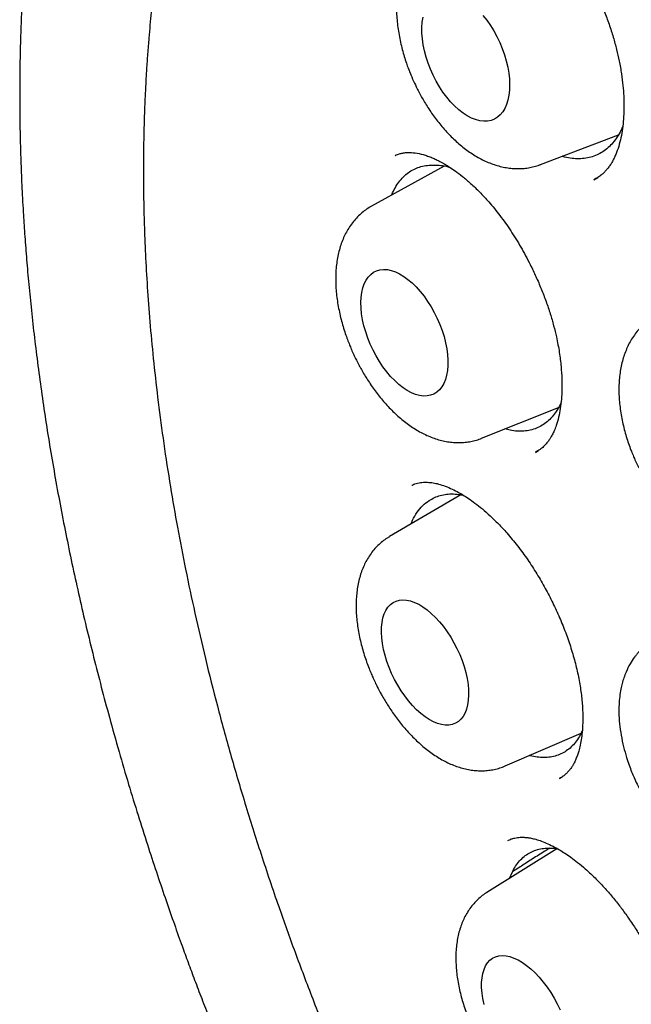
# Model space of a CAD drawing. Header units: millimetres. Extents: x 8 to 676, y 12 to 869.
# Tile 24 of 77: x 591 to 597, y 361 to 370. Entities that reach past the tile are written whole.
import ezdxf

# ---------------------------------------------------------------- set-up
doc = ezdxf.new("R2010")
doc.units = ezdxf.units.MM

msp = doc.modelspace()

# ---------------------------------------------------------------- linework, layer by layer
at = {"color": 7, "linetype": 'Continuous', "lineweight": 30}
for p, q in [((595.9146, 368.457), (596.6173, 368.7234)), ((594.6034, 368.5376), (594.6065, 368.5391)), ((595.0453, 368.4438), (594.39, 368.0817)), ((596.3944, 368.3193), (596.4303, 368.3394)), ((595.3829, 365.9895), (596.0771, 366.2679)), ((595.8678, 365.8619), (595.8955, 365.878)), ((594.7572, 365.5652), (594.7586, 365.5659)), ((595.1964, 365.4795), (594.5513, 365.1026)), ((595.5954, 363.0353), (596.2807, 363.3305)), ((596.0853, 362.9209), (596.1132, 362.9381)), ((596.0619, 362.2877), (595.4298, 361.8939)), ((595.6344, 362.0213), (595.6601, 362.0791))]:
    msp.add_line(p, q, dxfattribs=at)
at = {"color": 7, "linetype": 'Continuous', "lineweight": 30, "flags": 128}
for points in [[(595.3946, 369.8015), (595.429, 369.758), (595.4617, 369.7113), (595.4923, 369.662), (595.5205, 369.6104), (595.5462, 369.557), (595.5689, 369.5024), (595.5886, 369.447), (595.6051, 369.3915), (595.6181, 369.3362), (595.6276, 369.2817), (595.6335, 369.2285), (595.6357, 369.1772), (595.6342, 369.1281), (595.629, 369.0818), (595.6202, 369.0387), (595.6079, 368.9991), (595.5921, 368.9635), (595.573, 368.9322), (595.5508, 368.9055), (595.5257, 368.8836), (595.498, 368.8668), (595.4678, 368.8551), (595.4355, 368.8487), (595.4014, 368.8477), (595.3657, 368.852), (595.3289, 368.8617), (595.2913, 368.8766), (595.2532, 368.8967), (595.2149, 368.9216), (595.1769, 368.9512), (595.1395, 368.9852), (595.103, 369.0233), (595.0678, 369.0651), (595.0342, 369.1103), (595.0025, 369.1583), (594.9731, 369.2089), (594.9461, 369.2614), (594.9219, 369.3155), (594.9006, 369.3705), (594.8825, 369.426), (594.8678, 369.4815), (594.8565, 369.5365), (594.8488, 369.5904), (594.8448, 369.6427), (594.8444, 369.693)], [(594.8444, 369.693), (594.8477, 369.7407), (594.8547, 369.7855)], [(594.2934, 367.2122), (594.2955, 367.2594), (594.3013, 367.3036), (594.3107, 367.3444), (594.3236, 367.3815), (594.3399, 367.4144), (594.3594, 367.4429), (594.3819, 367.4667), (594.4073, 367.4856), (594.4353, 367.4994), (594.4656, 367.508), (594.498, 367.5113), (594.5322, 367.5093), (594.5678, 367.5019), (594.6045, 367.4893), (594.6419, 367.4716), (594.6798, 367.449), (594.7177, 367.4215), (594.7554, 367.3896), (594.7923, 367.3535), (594.8283, 367.3136), (594.863, 367.2701), (594.896, 367.2236), (594.9271, 367.1745), (594.9559, 367.1231), (594.9822, 367.0701), (595.0057, 367.0158), (595.0262, 366.9609), (595.0436, 366.9057), (595.0576, 366.8509), (595.0682, 366.7969), (595.0752, 366.7442), (595.0785, 366.6934), (595.0782, 366.6449), (595.0742, 366.5992), (595.0667, 366.5566), (595.0555, 366.5176), (595.0409, 366.4826), (595.023, 366.4519), (595.002, 366.4257), (594.978, 366.4043), (594.9512, 366.3879), (594.922, 366.3767), (594.8906, 366.3707), (594.8573, 366.3701), (594.8224, 366.3748), (594.7862, 366.3848), (594.7491, 366.3999), (594.7114, 366.4202), (594.6735, 366.4452), (594.6356, 366.4749), (594.5983, 366.509), (594.5617, 366.547), (594.5264, 366.5888), (594.4925, 366.6338), (594.4604, 366.6817), (594.4305, 366.732), (594.4029, 366.7843), (594.3779, 366.838), (594.3559, 366.8927), (594.3369, 366.9478), (594.3212, 367.0028), (594.3089, 367.0573), (594.3001, 367.1107), (594.2949, 367.1625), (594.2934, 367.2122)], [(594.4784, 364.2386), (594.4794, 364.2851), (594.484, 364.3288), (594.4922, 364.369), (594.5039, 364.4055), (594.5192, 364.4379), (594.5377, 364.4659), (594.5593, 364.4893), (594.5838, 364.5078), (594.611, 364.5212), (594.6407, 364.5295), (594.6726, 364.5325), (594.7062, 364.5302), (594.7415, 364.5227), (594.778, 364.51), (594.8153, 364.4922), (594.8532, 364.4696), (594.8912, 364.4422), (594.9291, 364.4104), (594.9664, 364.3745), (595.0029, 364.3348), (595.0381, 364.2916), (595.0718, 364.2454), (595.1036, 364.1966), (595.1333, 364.1457), (595.1605, 364.0931), (595.185, 364.0394), (595.2066, 363.9849), (595.2251, 363.9303), (595.2403, 363.8761), (595.2521, 363.8227), (595.2603, 363.7706), (595.2648, 363.7204), (595.2657, 363.6725), (595.263, 363.6273), (595.2566, 363.5853), (595.2466, 363.5469), (595.2331, 363.5124), (595.2162, 363.4822), (595.1961, 363.4565), (595.173, 363.4355), (595.1471, 363.4195), (595.1186, 363.4087), (595.0878, 363.403), (595.055, 363.4027), (595.0205, 363.4075), (594.9846, 363.4177), (594.9477, 363.4329), (594.91, 363.4532), (594.872, 363.4782), (594.834, 363.5078), (594.7963, 363.5417), (594.7594, 363.5796), (594.7235, 363.6211), (594.689, 363.6658), (594.6562, 363.7133), (594.6255, 363.7633), (594.597, 363.8151), (594.5711, 363.8683), (594.548, 363.9225), (594.5279, 363.9771), (594.5111, 364.0316), (594.4976, 364.0855), (594.4876, 364.1382), (594.4812, 364.1894), (594.4784, 364.2386)], [(595.3831, 361.0362), (595.3829, 361.0822), (595.3865, 361.1253), (595.3937, 361.165), (595.4046, 361.201), (595.4189, 361.233), (595.4367, 361.2606), (595.4577, 361.2836), (595.4817, 361.3017), (595.5085, 361.3149), (595.5378, 361.323), (595.5694, 361.3259), (595.603, 361.3236), (595.6383, 361.316), (595.6749, 361.3034), (595.7125, 361.2857), (595.7507, 361.2632), (595.7892, 361.2361), (595.8277, 361.2046), (595.8657, 361.169), (595.9029, 361.1297), (595.939, 361.0869), (595.9736, 361.0412), (596.0064, 360.993), (596.0372, 360.9426), (596.0655, 360.8906), (596.0912, 360.8374)], [(595.4057, 360.885), (595.3945, 360.9372), (595.387, 360.9877), (595.3831, 361.0362)]]:
    msp.add_lwpolyline(points, dxfattribs=at)
at = {"color": 7, "linetype": 'Continuous', "lineweight": 30}
for points, knots in [([(597.6191, 378.2356), (597.6074, 378.2344), (597.5798, 378.2314), (597.5358, 378.2263), (597.4843, 378.22), (597.4265, 378.2126), (597.363, 378.204), (597.2921, 378.1937), (597.2144, 378.1818), (597.1071, 378.164), (596.9745, 378.1397), (596.8126, 378.1061), (596.6499, 378.068), (596.4875, 378.0256), (596.3596, 377.9888), (596.2654, 377.9598), (596.2047, 377.9404), (596.1535, 377.9236), (596.1117, 377.9095), (596.079, 377.8982), (596.0495, 377.8879), (596.017, 377.8764), (595.9761, 377.8615), (595.9266, 377.8432), (595.8684, 377.821), (595.8013, 377.7946), (595.7254, 377.7637), (595.6421, 377.7284), (595.5538, 377.6894), (595.4331, 377.6337), (595.2813, 377.5592), (595.099, 377.462), (594.9147, 377.3555), (594.7689, 377.2643), (594.6638, 377.1948), (594.602, 377.1529), (594.5485, 377.1156), (594.5051, 377.0847), (594.4708, 377.06), (594.4425, 377.0393), (594.4127, 377.0173), (594.3766, 376.9902), (594.3317, 376.956), (594.2746, 376.9116), (594.2082, 376.8586), (594.1367, 376.7997), (594.067, 376.7407), (593.9834, 376.6678), (593.8881, 376.5814), (593.7832, 376.4819), (593.6862, 376.3859), (593.5962, 376.2933), (593.5135, 376.2048), (593.4382, 376.1215), (593.3711, 376.0447), (593.3119, 375.9752), (593.2604, 375.9131), (593.2164, 375.8589), (593.18, 375.8132), (593.1463, 375.7702), (593.1106, 375.7241), (593.0682, 375.6681), (593.0207, 375.6041), (592.9533, 375.511), (592.8682, 375.3891), (592.7706, 375.2417), (592.6757, 375.091), (592.5827, 374.9356), (592.4874, 374.7677), (592.3896, 374.5851), (592.29, 374.3871), (592.2109, 374.2188), (592.152, 374.0869), (592.1132, 373.9975), (592.0765, 373.9105), (592.0416, 373.8251), (592.0095, 373.7447), (591.9808, 373.6706), (591.9572, 373.6085), (591.9387, 373.5586), (591.925, 373.5212), (591.9147, 373.4927), (591.9045, 373.4646), (591.8916, 373.4282), (591.8749, 373.3808), (591.8557, 373.3251), (591.8351, 373.2641), (591.8087, 373.184), (591.7761, 373.0823), (591.7374, 372.9561), (591.6946, 372.8099), (591.6489, 372.6445), (591.602, 372.4632), (591.5572, 372.2771), (591.5151, 372.0884), (591.4756, 371.8972), (591.422, 371.6152), (591.3604, 371.237), (591.3095, 370.8344), (591.2767, 370.5058), (591.2564, 370.2597), (591.2406, 370.0207), (591.2289, 369.7895), (591.2218, 369.5925), (591.2178, 369.4288), (591.2156, 369.2967), (591.2145, 369.1681), (591.2144, 369.0547), (591.2149, 368.9605), (591.2156, 368.8893), (591.2163, 368.8333), (591.217, 368.7912), (591.2177, 368.7544), (591.2185, 368.7132), (591.2198, 368.6593), (591.2217, 368.5847), (591.2246, 368.4921), (591.2286, 368.3842), (591.2336, 368.2706), (591.2395, 368.1516), (591.2477, 368.0055), (591.2591, 367.8299), (591.2748, 367.6223), (591.2939, 367.4022), (591.3168, 367.1695), (591.3437, 366.926), (591.3852, 366.5878), (591.4463, 366.1557), (591.5339, 365.6284), (591.6355, 365.0949), (591.7507, 364.5573), (591.8796, 364.0169), (592.0014, 363.5519), (592.1089, 363.169), (592.1955, 362.8743), (592.2808, 362.5953), (592.3645, 362.3321), (592.4457, 362.0847), (592.5241, 361.8533), (592.5992, 361.6378), (592.6667, 361.4489), (592.7282, 361.28), (592.7867, 361.1224), (592.8494, 360.9566), (592.9171, 360.7808), (592.9901, 360.595), (593.0686, 360.3993), (593.1557, 360.1864), (593.2523, 359.9558), (593.3591, 359.7072), (593.4735, 359.4474), (593.5948, 359.1789), (593.7537, 358.8362), (593.9503, 358.427), (594.186, 357.9577), (594.4254, 357.5003), (594.6682, 357.0548), (594.9065, 356.6337), (595.1397, 356.2361), (595.3684, 355.8585), (595.603, 355.4834), (595.8463, 355.1065), (596.0994, 354.7268), (596.3621, 354.3451), (596.6364, 353.9593), (596.9223, 353.5704), (597.22, 353.1788), (597.4817, 352.8462), (597.7003, 352.5758), (597.8693, 352.3708), (598.0297, 352.1799), (598.1826, 352.001), (598.3276, 351.834), (598.4644, 351.679), (598.591, 351.5376), (598.7072, 351.4095), (598.7994, 351.3091), (598.8723, 351.2305), (598.9325, 351.1659), (599.0008, 351.0931), (599.0793, 351.0102), (599.1675, 350.9178), (599.2655, 350.8164), (599.3731, 350.7061), (599.4911, 350.5867), (599.6261, 350.4519), (599.7794, 350.3013), (599.952, 350.1348), (600.1382, 349.9588), (600.3381, 349.7739), (600.5502, 349.5822), (600.7746, 349.3844), (601.0113, 349.1814), (601.2615, 348.9727), (601.5067, 348.7744), (601.7452, 348.5872), (601.9754, 348.4114), (602.2146, 348.2342), (602.4629, 348.0559), (602.719, 347.8783), (602.9826, 347.7019), (603.2539, 347.5274), (603.5344, 347.3537), (603.7245, 347.2424), (603.8212, 347.1859)], [0, 0, 0, 0, 0.001011, 0.002392, 0.004147, 0.006013, 0.008173, 0.01063, 0.013383, 0.016365, 0.02211, 0.027645, 0.033954, 0.039953, 0.045636, 0.048278, 0.050573, 0.052514, 0.054102, 0.055337, 0.056253, 0.057485, 0.059046, 0.060936, 0.063154, 0.06575, 0.068686, 0.071961, 0.075486, 0.079074, 0.086286, 0.093718, 0.101373, 0.109252, 0.112268, 0.114948, 0.117289, 0.11929, 0.120679, 0.121839, 0.123051, 0.124667, 0.12669, 0.129121, 0.132451, 0.135801, 0.139058, 0.142224, 0.147646, 0.152769, 0.15759, 0.162106, 0.166398, 0.170332, 0.173887, 0.177062, 0.179857, 0.182272, 0.184308, 0.185912, 0.187921, 0.190337, 0.19315, 0.196122, 0.202119, 0.208329, 0.214055, 0.220071, 0.226468, 0.23324, 0.240499, 0.248129, 0.251226, 0.254379, 0.257446, 0.260218, 0.263131, 0.265625, 0.267701, 0.269359, 0.2706, 0.271425, 0.272183, 0.273388, 0.275022, 0.276861, 0.278849, 0.280985, 0.284641, 0.288664, 0.293052, 0.298485, 0.304145, 0.309814, 0.315492, 0.32118, 0.326881, 0.340384, 0.353966, 0.360966, 0.367733, 0.374226, 0.380448, 0.386402, 0.389989, 0.393472, 0.396854, 0.400122, 0.40237, 0.40422, 0.405673, 0.406729, 0.407493, 0.40853, 0.409924, 0.411675, 0.414295, 0.417071, 0.419975, 0.423006, 0.426166, 0.431104, 0.436326, 0.441834, 0.447629, 0.453712, 0.459921, 0.472628, 0.485423, 0.498273, 0.511129, 0.523965, 0.536806, 0.544131, 0.551075, 0.557641, 0.56383, 0.569645, 0.575084, 0.58015, 0.584841, 0.588402, 0.592064, 0.595966, 0.600106, 0.604485, 0.609101, 0.613954, 0.619564, 0.625456, 0.631622, 0.638056, 0.644615, 0.656146, 0.667454, 0.67855, 0.689444, 0.700143, 0.709708, 0.719124, 0.72858, 0.738231, 0.748072, 0.758082, 0.768241, 0.778805, 0.789517, 0.80038, 0.806574, 0.812422, 0.817924, 0.823082, 0.828049, 0.83265, 0.836884, 0.840751, 0.84425, 0.84605, 0.847965, 0.850207, 0.85278, 0.855684, 0.858858, 0.862353, 0.866168, 0.870302, 0.875404, 0.880916, 0.886832, 0.893147, 0.899861, 0.906841, 0.914207, 0.921958, 0.930097, 0.936891, 0.943937, 0.951239, 0.958799, 0.966622, 0.974565, 0.982771, 0.991247, 1, 1, 1, 1]), ([(598.1533, 376.6385), (598.1427, 376.6375), (598.1178, 376.6352), (598.0775, 376.6311), (598.0277, 376.6256), (597.9693, 376.6188), (597.9024, 376.6104), (597.8273, 376.6002), (597.7437, 376.5878), (597.6525, 376.573), (597.5277, 376.5509), (597.3768, 376.5205), (597.2124, 376.4822), (597.0662, 376.4439), (596.9368, 376.4067), (596.8177, 376.3696), (596.7081, 376.3329), (596.6081, 376.2972), (596.5177, 376.2631), (596.4371, 376.2312), (596.3605, 376.1996), (596.2808, 376.1654), (596.1916, 376.1253), (596.0894, 376.0771), (595.9756, 376.0203), (595.8516, 375.9547), (595.7492, 375.897), (595.6701, 375.8503), (595.6158, 375.8175), (595.5606, 375.7832), (595.505, 375.7478), (595.4515, 375.7128), (595.4022, 375.6798), (595.3592, 375.6503), (595.3222, 375.6245), (595.2913, 375.6026), (595.2664, 375.5846), (595.2462, 375.57), (595.2229, 375.5529), (595.191, 375.5293), (595.1464, 375.4957), (595.0929, 375.4544), (595.0309, 375.4052), (594.9621, 375.349), (594.8894, 375.2875), (594.8031, 375.2119), (594.7073, 375.1244), (594.607, 375.028), (594.5155, 374.936), (594.4322, 374.8486), (594.3538, 374.7631), (594.2829, 374.6828), (594.2198, 374.6089), (594.1644, 374.5421), (594.1141, 374.4797), (594.0666, 374.4194), (594.0199, 374.3586), (593.9725, 374.2952), (593.9172, 374.2195), (593.8533, 374.129), (593.7803, 374.0214), (593.7043, 373.9045), (593.6257, 373.7779), (593.5453, 373.6419), (593.4636, 373.4962), (593.3809, 373.3404), (593.3117, 373.2021), (593.2555, 373.0843), (593.2119, 372.9899), (593.1689, 372.8935), (593.1283, 372.799), (593.0914, 372.7103), (593.0601, 372.6328), (593.034, 372.5662), (593.0125, 372.5103), (592.9945, 372.4624), (592.9798, 372.4228), (592.9683, 372.3914), (592.958, 372.3631), (592.9466, 372.3311), (592.9316, 372.2887), (592.9128, 372.2345), (592.8913, 372.1712), (592.8676, 372.0995), (592.8424, 372.021), (592.8162, 371.9367), (592.7901, 371.85), (592.765, 371.7634), (592.7408, 371.6772), (592.7176, 371.5912), (592.6817, 371.454), (592.636, 371.2661), (592.5835, 371.0263), (592.536, 370.7835), (592.4924, 370.5307), (592.4558, 370.2858), (592.4255, 370.0506), (592.4007, 369.8281), (592.3821, 369.6285), (592.3685, 369.4561), (592.3592, 369.3188), (592.3517, 369.1902), (592.3461, 369.0777), (592.342, 368.9809), (592.3391, 368.899), (592.3369, 368.8277), (592.3353, 368.7671), (592.3342, 368.7173), (592.3335, 368.6781), (592.3329, 368.6474), (592.3324, 368.6096), (592.3317, 368.5564), (592.3311, 368.4815), (592.3309, 368.392), (592.3313, 368.2876), (592.3326, 368.1683), (592.3352, 368.0345), (592.3405, 367.848), (592.3504, 367.6076), (592.3678, 367.3108), (592.392, 366.9957), (592.4237, 366.6619), (592.4641, 366.3093), (592.5139, 365.9376), (592.572, 365.5618), (592.6378, 365.1834), (592.7111, 364.8037), (592.795, 364.4087), (592.8903, 363.9985), (592.997, 363.576), (593.1158, 363.1415), (593.247, 362.6954), (593.3921, 362.2356), (593.5435, 361.7873), (593.6995, 361.3522), (593.8577, 360.9339), (594.025, 360.5137), (594.1995, 360.0964), (594.3799, 359.6846), (594.5767, 359.2549), (594.7908, 358.8086), (595.023, 358.3469), (595.2613, 357.8945), (595.5064, 357.449), (595.758, 357.0108), (596.0156, 356.5804), (596.2771, 356.1606), (596.5421, 355.7517), (596.8083, 355.3562), (597.0754, 354.9739), (597.3426, 354.6047), (597.6113, 354.2465), (597.8929, 353.8837), (598.1875, 353.5178), (598.4948, 353.1504), (598.8018, 352.7971), (599.108, 352.4577), (599.4129, 352.1321), (599.7159, 351.8202), (600.0168, 351.5218), (600.3288, 351.2235), (600.653, 350.9255), (600.9915, 350.6274), (601.3322, 350.3401), (601.676, 350.0629), (602.0226, 349.7962), (602.3718, 349.5402), (602.7208, 349.2969), (603.0694, 349.0664), (603.4032, 348.8573), (603.6378, 348.7182), (603.7725, 348.6408), (603.82, 348.6137), (603.8633, 348.5892), (603.8986, 348.5694), (603.9322, 348.5506), (603.9718, 348.5287), (604.0253, 348.4992), (604.0911, 348.4634), (604.1669, 348.4227), (604.2495, 348.379), (604.336, 348.334), (604.45, 348.2757), (604.5937, 348.2041), (604.7693, 348.1197), (604.9551, 348.0338), (605.1683, 347.9393), (605.404, 347.8404), (605.6568, 347.741), (605.9042, 347.6502), (606.1459, 347.5678), (606.3821, 347.4934), (606.612, 347.4267), (606.8051, 347.3756), (606.9596, 347.3377), (607.0742, 347.3111), (607.1775, 347.2885), (607.2694, 347.2694), (607.3499, 347.2535), (607.4223, 347.2398), (607.4914, 347.2273), (607.5619, 347.2151), (607.6441, 347.2016), (607.7403, 347.1868), (607.8524, 347.171), (607.9738, 347.1557), (608.1043, 347.1413), (608.2432, 347.1283), (608.3917, 347.1171), (608.5509, 347.1082), (608.7222, 347.1025), (608.8885, 347.101), (609.0478, 347.1031), (609.1984, 347.1083), (609.3259, 347.1155), (609.4272, 347.1231), (609.4981, 347.1291), (609.5629, 347.1353), (609.6203, 347.1413), (609.6705, 347.147), (609.7135, 347.1522), (609.7493, 347.1568), (609.7818, 347.1611), (609.8167, 347.1659), (609.8594, 347.172), (609.9122, 347.18), (609.9744, 347.19), (610.0432, 347.2018), (610.1414, 347.2199), (610.2624, 347.2444), (610.4022, 347.2764), (610.5318, 347.3092), (610.6514, 347.3423), (610.7612, 347.3751), (610.8667, 347.4088), (610.9671, 347.4429), (611.0614, 347.477), (611.1438, 347.5083), (611.2066, 347.5332), (611.2524, 347.5519), (611.2843, 347.5652), (611.3163, 347.5788), (611.3525, 347.5943), (611.3962, 347.6135), (611.4479, 347.6368), (611.5059, 347.6637), (611.5675, 347.6932), (611.6458, 347.732), (611.7387, 347.7799), (611.8457, 347.8382), (611.9526, 347.8995), (612.0433, 347.9543), (612.1193, 348.002), (612.1799, 348.0411), (612.2415, 348.0821), (612.3042, 348.1251), (612.3666, 348.1691), (612.4242, 348.2109), (612.474, 348.2479), (612.5142, 348.2785), (612.5461, 348.3032), (612.57, 348.3219), (612.5909, 348.3385), (612.6144, 348.3572), (612.6458, 348.3825), (612.6857, 348.4153), (612.7338, 348.4557), (612.7901, 348.504), (612.8542, 348.5606), (612.9223, 348.6228), (612.9937, 348.6902), (613.0662, 348.761), (613.1397, 348.8353), (613.2112, 348.9103), (613.2794, 348.9841), (613.3442, 349.0567), (613.4058, 349.1279), (613.4747, 349.2098), (613.5491, 349.3017), (613.6278, 349.403), (613.6996, 349.499), (613.7448, 349.5624), (613.7664, 349.5928)], [0, 0, 0, 0, 0.000761, 0.001787, 0.00308, 0.004641, 0.006437, 0.008492, 0.010805, 0.013379, 0.016153, 0.021405, 0.026316, 0.030413, 0.034238, 0.03779, 0.04107, 0.044132, 0.046898, 0.049367, 0.051579, 0.054012, 0.056802, 0.05995, 0.063662, 0.067667, 0.071964, 0.073732, 0.075544, 0.077402, 0.079304, 0.081193, 0.08289, 0.084381, 0.085667, 0.086748, 0.087623, 0.088293, 0.088879, 0.090097, 0.091687, 0.093649, 0.095869, 0.098429, 0.10122, 0.103964, 0.108157, 0.112202, 0.115688, 0.119057, 0.122308, 0.125361, 0.127964, 0.130353, 0.132527, 0.134566, 0.136656, 0.138806, 0.14103, 0.144289, 0.147784, 0.151517, 0.15548, 0.159652, 0.16403, 0.168615, 0.173406, 0.175998, 0.178647, 0.181352, 0.184025, 0.186438, 0.188581, 0.190292, 0.19178, 0.193045, 0.194089, 0.19491, 0.195514, 0.196315, 0.197419, 0.198825, 0.200533, 0.202314, 0.204337, 0.206529, 0.208707, 0.210864, 0.212998, 0.21511, 0.217199, 0.223046, 0.228709, 0.234253, 0.240042, 0.246138, 0.250878, 0.255788, 0.260868, 0.263941, 0.266967, 0.269715, 0.272175, 0.274129, 0.275854, 0.277351, 0.278618, 0.279657, 0.280473, 0.281072, 0.281578, 0.282832, 0.284385, 0.286236, 0.288385, 0.290832, 0.293578, 0.296578, 0.302202, 0.308139, 0.31439, 0.320955, 0.327832, 0.335024, 0.342529, 0.349479, 0.356678, 0.364125, 0.371822, 0.379767, 0.387812, 0.396097, 0.404622, 0.413387, 0.421012, 0.42881, 0.436662, 0.444436, 0.452132, 0.459751, 0.46863, 0.477402, 0.486065, 0.494621, 0.503221, 0.511709, 0.520086, 0.528351, 0.536505, 0.544404, 0.552195, 0.559879, 0.567455, 0.575933, 0.584273, 0.592473, 0.600535, 0.608457, 0.616241, 0.623886, 0.631392, 0.6398, 0.648136, 0.656489, 0.664859, 0.673246, 0.68165, 0.690072, 0.698342, 0.70663, 0.713937, 0.715086, 0.716236, 0.71733, 0.718174, 0.718754, 0.719729, 0.721003, 0.722576, 0.724435, 0.726417, 0.72848, 0.730624, 0.734568, 0.73876, 0.743197, 0.747882, 0.754069, 0.760153, 0.766123, 0.77198, 0.777722, 0.78335, 0.788835, 0.791941, 0.794774, 0.797333, 0.799617, 0.801628, 0.803346, 0.805041, 0.806805, 0.808644, 0.811229, 0.814059, 0.817134, 0.820454, 0.824019, 0.827791, 0.831906, 0.836367, 0.841174, 0.844989, 0.848996, 0.853197, 0.855244, 0.857199, 0.85896, 0.860528, 0.861901, 0.86308, 0.864066, 0.86486, 0.86576, 0.866952, 0.868407, 0.870144, 0.872146, 0.874169, 0.878416, 0.882408, 0.886145, 0.889626, 0.892852, 0.895823, 0.899002, 0.901844, 0.904348, 0.906514, 0.907598, 0.908573, 0.909469, 0.910568, 0.911938, 0.913547, 0.915417, 0.917413, 0.919394, 0.9229, 0.926364, 0.929815, 0.933434, 0.93544, 0.937501, 0.939619, 0.941792, 0.94402, 0.946165, 0.947893, 0.949334, 0.950487, 0.951351, 0.951937, 0.952774, 0.953932, 0.955411, 0.957212, 0.959334, 0.961778, 0.964543, 0.967226, 0.970155, 0.973172, 0.976085, 0.978894, 0.981598, 0.984199, 0.986695, 0.990407, 0.993862, 0.99706, 1, 1, 1, 1]), ([(595.179, 371.0195), (595.1899, 371.0239), (595.2103, 371.032), (595.2414, 371.0398), (595.2706, 371.0445), (595.2974, 371.0465), (595.325, 371.0465), (595.3564, 371.0446), (595.3929, 371.0395), (595.436, 371.0298), (595.4796, 371.0165), (595.526, 370.9991), (595.5744, 370.9772), (595.625, 370.9504), (595.6697, 370.9238), (595.7089, 370.8981), (595.7426, 370.8743), (595.7749, 370.8503), (595.8111, 370.8217), (595.8564, 370.7834), (595.9115, 370.7329), (595.9747, 370.6694), (596.0494, 370.5867), (596.1324, 370.4833), (596.2209, 370.3579), (596.3076, 370.2178), (596.3808, 370.0819), (596.4411, 369.9547), (596.4898, 369.8399), (596.5335, 369.7227), (596.5709, 369.607), (596.6013, 369.4962), (596.6263, 369.3854), (596.6455, 369.2763), (596.6586, 369.1703), (596.6656, 369.0747), (596.6679, 368.9894), (596.6662, 368.9058), (596.6601, 368.8223), (596.6484, 368.7379), (596.6312, 368.6574), (596.6119, 368.594), (596.593, 368.5462), (596.5781, 368.5138), (596.5639, 368.4871), (596.5527, 368.4683), (596.5439, 368.4545), (596.5353, 368.4418), (596.5233, 368.4255), (596.5075, 368.4062), (596.4874, 368.3846), (596.4624, 368.362), (596.4319, 368.3394), (596.4081, 368.327), (596.3955, 368.3205)], [0, 0, 0, 0, 0.021268, 0.039869, 0.05579, 0.069018, 0.079954, 0.091349, 0.110274, 0.12923, 0.146819, 0.163029, 0.18247, 0.199488, 0.214587, 0.227845, 0.239251, 0.248795, 0.260666, 0.275855, 0.294387, 0.316289, 0.340344, 0.371994, 0.40523, 0.440062, 0.476498, 0.501685, 0.527579, 0.554103, 0.579893, 0.604452, 0.627785, 0.654166, 0.678782, 0.701627, 0.722692, 0.742036, 0.765951, 0.790388, 0.815479, 0.84227, 0.856168, 0.869554, 0.882157, 0.892272, 0.896797, 0.903663, 0.913178, 0.925326, 0.940091, 0.95746, 0.977428, 1, 1, 1, 1]), ([(594.9599, 370.5661), (594.9518, 370.562), (594.9278, 370.5496), (594.8903, 370.524), (594.8475, 370.4896), (594.8075, 370.4501), (594.7703, 370.406), (594.7374, 370.3587), (594.7089, 370.309), (594.6846, 370.2576), (594.6637, 370.2029), (594.6463, 370.1453), (594.6326, 370.0851), (594.6227, 370.0228), (594.6164, 369.9588), (594.6138, 369.8935), (594.6147, 369.8274), (594.619, 369.7606), (594.6264, 369.6936), (594.637, 369.6267), (594.6504, 369.5602), (594.6663, 369.4949), (594.6842, 369.4322), (594.7026, 369.3754), (594.7203, 369.3263), (594.7413, 369.2719), (594.7579, 369.234), (594.7686, 369.2094)], [0, 0, 0, 0, 0.019746, 0.058904, 0.098746, 0.1395, 0.181408, 0.224724, 0.264834, 0.305869, 0.347784, 0.390454, 0.433688, 0.477261, 0.520956, 0.564569, 0.607957, 0.651053, 0.693802, 0.736143, 0.777977, 0.819094, 0.858972, 0.895977, 0.926325, 0.952356, 1, 1, 1, 1]), ([(594.7686, 369.2094), (594.7795, 369.1861), (594.7948, 369.1532), (594.8194, 369.1055), (594.8413, 369.0651), (594.8687, 369.0179), (594.8989, 368.9695), (594.9319, 368.9202), (594.9675, 368.8709), (595.0054, 368.8224), (595.0455, 368.775), (595.0877, 368.7292), (595.1317, 368.6854), (595.1776, 368.6439), (595.2251, 368.605), (595.2742, 368.569), (595.3248, 368.5362), (595.3766, 368.507), (595.4294, 368.4816), (595.4829, 368.4603), (595.5369, 368.4434), (595.591, 368.4308), (595.6452, 368.4228), (595.699, 368.4195), (595.7522, 368.4208), (595.8048, 368.4268), (595.8562, 368.4379), (595.893, 368.4483), (595.912, 368.4563), (595.9148, 368.4574)], [0, 0, 0, 0, 0.045795, 0.064536, 0.0956, 0.127836, 0.162402, 0.19846, 0.235685, 0.273825, 0.312711, 0.352221, 0.392266, 0.432774, 0.473677, 0.514898, 0.556322, 0.5978, 0.639177, 0.680291, 0.720997, 0.761197, 0.800852, 0.839988, 0.87868, 0.917045, 0.955226, 0.993382, 1, 1, 1, 1]), ([(596.6563, 368.8023), (596.6536, 368.7953), (596.642, 368.7654), (596.616, 368.7189), (596.5787, 368.6645), (596.5363, 368.6182), (596.4896, 368.5797), (596.4382, 368.5489), (596.383, 368.5266), (596.3246, 368.513), (596.2634, 368.5076), (596.1988, 368.5114), (596.1474, 368.5194), (596.1172, 368.5289), (596.1101, 368.5311)], [0, 0, 0, 0, 0.029076, 0.123356, 0.219011, 0.311639, 0.404916, 0.499196, 0.59485, 0.687479, 0.780756, 0.875036, 0.97069, 1, 1, 1, 1]), ([(594.6026, 368.539), (594.6088, 368.5419), (594.6208, 368.5474), (594.6455, 368.556), (594.6777, 368.5626), (594.7252, 368.5668), (594.7829, 368.5639), (594.8443, 368.551), (594.8956, 368.5346), (594.9351, 368.5192), (594.9713, 368.5029), (595.0022, 368.4875), (595.03, 368.4725), (595.0584, 368.4561), (595.0966, 368.4325), (595.1473, 368.3981), (595.2122, 368.3489), (595.2863, 368.2859), (595.3661, 368.2093), (595.4551, 368.1133), (595.5495, 367.9975), (595.6466, 367.8606), (595.7383, 367.7127), (595.8136, 367.5734), (595.8741, 367.4468), (595.922, 367.3356), (595.965, 367.2232), (596.0023, 367.1122), (596.0332, 367.0052), (596.0617, 366.8884), (596.0849, 366.7651), (596.1007, 366.6391), (596.1079, 366.5279), (596.1085, 366.429), (596.1036, 366.3391), (596.0936, 366.2553), (596.078, 366.176), (596.0589, 366.11), (596.0385, 366.0577), (596.0208, 366.0211), (596.0074, 365.9977), (595.9974, 365.9819), (595.9894, 365.97), (595.9787, 365.9553), (595.9628, 365.9356), (595.9401, 365.9118), (595.9088, 365.8852), (595.8831, 365.871), (595.8692, 365.8633)], [0, 0, 0, 0, 0.019077, 0.036865, 0.053425, 0.069266, 0.100102, 0.129891, 0.146516, 0.162858, 0.177366, 0.188834, 0.197614, 0.207193, 0.218424, 0.236938, 0.258734, 0.283842, 0.311509, 0.339705, 0.375528, 0.411751, 0.448372, 0.485406, 0.510331, 0.535436, 0.560719, 0.585671, 0.609561, 0.63239, 0.664634, 0.694488, 0.721938, 0.746972, 0.771232, 0.796034, 0.821453, 0.848546, 0.867111, 0.883723, 0.897882, 0.902742, 0.909548, 0.918738, 0.930298, 0.949372, 0.972607, 1, 1, 1, 1]), ([(594.5719, 368.1822), (594.5722, 368.1832), (594.5805, 368.2063), (594.6015, 368.2459), (594.6355, 368.3003), (594.6757, 368.3469), (594.7204, 368.3854), (594.7691, 368.4149), (594.8215, 368.4361), (594.8779, 368.4497), (594.9184, 368.4516), (594.9387, 368.4525)], [0, 0, 0, 0, 0.005303, 0.128482, 0.251658, 0.378554, 0.505446, 0.627292, 0.749142, 0.87457, 1, 1, 1, 1]), ([(594.9387, 368.4525), (594.9589, 368.4525), (594.9993, 368.4524), (595.0524, 368.4447), (595.0857, 368.4349), (595.0969, 368.4316)], [0, 0, 0, 0, 0.396509, 0.795771, 1, 1, 1, 1]), ([(594.39, 368.081), (594.3824, 368.0769), (594.3592, 368.0645), (594.323, 368.0388), (594.2815, 368.0042), (594.2428, 367.9646), (594.2071, 367.9203), (594.1758, 367.873), (594.1489, 367.8233), (594.1261, 367.7719), (594.1068, 367.7172), (594.0911, 367.6596), (594.0791, 367.5995), (594.0709, 367.5373), (594.0665, 367.4735), (594.0656, 367.4085), (594.0682, 367.3427), (594.0742, 367.2765), (594.0833, 367.21), (594.0954, 367.1436), (594.1102, 367.0777), (594.1275, 367.013), (594.1467, 366.9507), (594.1663, 366.8941), (594.185, 366.8451), (594.2037, 366.7994), (594.2206, 366.7609), (594.2323, 366.736), (594.2364, 366.7271)], [0, 0, 0, 0, 0.018865, 0.057602, 0.097034, 0.137403, 0.178971, 0.222016, 0.261969, 0.30294, 0.344887, 0.387674, 0.431078, 0.474841, 0.518714, 0.562455, 0.605933, 0.649083, 0.691855, 0.734199, 0.776023, 0.817133, 0.857036, 0.894213, 0.925063, 0.950931, 0.982526, 1, 1, 1, 1]), ([(596.9451, 367.0878), (596.937, 367.0833), (596.9133, 367.0699), (596.8765, 367.0428), (596.8348, 367.0067), (596.7961, 366.9658), (596.7603, 366.9202), (596.7291, 366.8716), (596.7023, 366.8208), (596.6797, 366.7684), (596.6607, 366.7129), (596.6453, 366.6547), (596.6337, 366.594), (596.6258, 366.5313), (596.6218, 366.467), (596.6214, 366.4016), (596.6246, 366.3355), (596.6312, 366.2688), (596.641, 366.2021), (596.6539, 366.1355), (596.6697, 366.0695), (596.6879, 366.0047), (596.7081, 365.9427), (596.7285, 365.8867), (596.7479, 365.8382), (596.7708, 365.7848), (596.7887, 365.7476), (596.8003, 365.7236)], [0, 0, 0, 0, 0.020096, 0.059334, 0.099252, 0.140077, 0.182046, 0.225406, 0.265539, 0.306578, 0.348476, 0.391114, 0.434304, 0.47783, 0.521481, 0.565058, 0.608419, 0.651495, 0.69423, 0.736562, 0.77839, 0.819501, 0.859367, 0.89633, 0.926578, 0.952636, 1, 1, 1, 1]), ([(594.2364, 366.7271), (594.2477, 366.704), (594.2636, 366.6715), (594.2889, 366.6244), (594.3113, 366.5844), (594.3394, 366.5378), (594.3701, 366.49), (594.4037, 366.4413), (594.4397, 366.3927), (594.478, 366.3448), (594.5183, 366.298), (594.5606, 366.2529), (594.6047, 366.2097), (594.6506, 366.1688), (594.698, 366.1305), (594.747, 366.095), (594.7973, 366.0628), (594.8489, 366.034), (594.9013, 366.0091), (594.9545, 365.9882), (595.008, 365.9717), (595.0616, 365.9596), (595.1151, 365.9521), (595.1682, 365.9492), (595.2207, 365.951), (595.2724, 365.9573), (595.323, 365.9688), (595.3599, 365.9798), (595.3793, 365.9883), (595.3829, 365.9899)], [0, 0, 0, 0, 0.045766, 0.064487, 0.095518, 0.127716, 0.162239, 0.198249, 0.235425, 0.273517, 0.312358, 0.351831, 0.391851, 0.432351, 0.473266, 0.514523, 0.556017, 0.597576, 0.639027, 0.680184, 0.72088, 0.761, 0.800501, 0.839411, 0.877817, 0.915849, 0.953661, 0.991424, 1, 1, 1, 1]), ([(596.0995, 366.3133), (596.0961, 366.305), (596.0838, 366.2752), (596.0568, 366.2305), (596.0193, 366.1805), (595.9767, 366.1388), (595.93, 366.1049), (595.8787, 366.0789), (595.8235, 366.0614), (595.7652, 366.0524), (595.7042, 366.0521), (595.6463, 366.0585), (595.608, 366.0689), (595.5919, 366.0733)], [0, 0, 0, 0, 0.038157, 0.137338, 0.237964, 0.335408, 0.433533, 0.532714, 0.633341, 0.730784, 0.82891, 0.92809, 1, 1, 1, 1]), ([(594.7537, 365.5654), (594.7554, 365.5667), (594.7591, 365.5692), (594.7843, 365.5807), (594.8321, 365.591), (594.8823, 365.594), (594.9327, 365.59), (594.9801, 365.5812), (595.0373, 365.5648), (595.101, 365.5392), (595.1593, 365.5104), (595.2125, 365.4801), (595.266, 365.4459), (595.3251, 365.404), (595.3908, 365.3521), (595.4614, 365.2901), (595.5355, 365.2179), (595.6187, 365.1282), (595.7078, 365.0205), (595.7985, 364.8963), (595.8819, 364.768), (595.9575, 364.6378), (596.0259, 364.5058), (596.0877, 364.3716), (596.143, 364.2347), (596.1909, 364.0963), (596.2306, 363.9578), (596.2612, 363.8214), (596.2825, 363.6888), (596.2936, 363.5703), (596.2968, 363.4669), (596.2941, 363.3804), (596.287, 363.3045), (596.2764, 363.238), (596.2642, 363.1848), (596.2507, 363.1402), (596.2374, 363.1043), (596.224, 363.0744), (596.2139, 363.0552), (596.207, 363.0431), (596.2007, 363.0326), (596.1917, 363.0186), (596.1794, 363.0014), (596.1634, 362.982), (596.1431, 362.9613), (596.1179, 362.9403), (596.0978, 362.9287), (596.0871, 362.9225)], [0, 0, 0, 0, 0.01495, 0.030893, 0.056356, 0.081108, 0.105205, 0.128997, 0.153172, 0.175916, 0.196298, 0.214081, 0.231601, 0.251567, 0.273743, 0.297244, 0.322008, 0.34806, 0.381893, 0.414962, 0.447062, 0.478214, 0.508534, 0.538955, 0.569684, 0.60072, 0.632072, 0.663612, 0.695266, 0.727012, 0.752423, 0.776737, 0.799424, 0.820489, 0.841698, 0.85619, 0.87162, 0.885539, 0.896045, 0.900214, 0.906308, 0.915151, 0.926725, 0.94101, 0.957988, 0.97765, 1, 1, 1, 1]), ([(594.9106, 365.4275), (594.9262, 365.437), (594.9575, 365.4561), (595.01, 365.4749), (595.0666, 365.4862), (595.1266, 365.4882), (595.1783, 365.4842), (595.2104, 365.4766), (595.2211, 365.474)], [0, 0, 0, 0, 0.17924, 0.359724, 0.544133, 0.729898, 0.909787, 1, 1, 1, 1]), ([(594.7472, 365.217), (594.7511, 365.2283), (594.7652, 365.2683), (594.8002, 365.324), (594.85, 365.3847), (594.8904, 365.4132), (594.9106, 365.4275)], [0, 0, 0, 0, 0.115489, 0.409974, 0.705441, 1, 1, 1, 1]), ([(594.5515, 365.102), (594.5443, 365.098), (594.5219, 365.0853), (594.487, 365.0592), (594.4468, 365.0241), (594.4097, 364.984), (594.3755, 364.9393), (594.3459, 364.8917), (594.3207, 364.8418), (594.2996, 364.7901), (594.2821, 364.7353), (594.2683, 364.6777), (594.2583, 364.6176), (594.2521, 364.5554), (594.2496, 364.4918), (594.2508, 364.4271), (594.2554, 364.3617), (594.2633, 364.2959), (594.2743, 364.23), (594.2883, 364.1642), (594.3049, 364.099), (594.3239, 364.0349), (594.3447, 363.9732), (594.3659, 363.9169), (594.3858, 363.8683), (594.4056, 363.8233), (594.4236, 363.7847), (594.4362, 363.7594), (594.4411, 363.7497)], [0, 0, 0, 0, 0.018129, 0.056523, 0.095618, 0.135666, 0.176944, 0.21975, 0.259559, 0.300463, 0.342425, 0.385299, 0.428839, 0.472753, 0.516767, 0.560606, 0.604151, 0.647337, 0.690123, 0.732464, 0.774277, 0.815379, 0.855303, 0.892624, 0.923928, 0.949655, 0.980504, 1, 1, 1, 1]), ([(596.9221, 364.1617), (596.9039, 364.1498), (596.8709, 364.1281), (596.8305, 364.0926), (596.8011, 364.0626), (596.7795, 364.0374), (596.7529, 364.0032), (596.7199, 363.9527), (596.6888, 363.8898), (596.6664, 363.8307), (596.651, 363.779), (596.6383, 363.7237), (596.6282, 363.6599), (596.6223, 363.5894), (596.621, 363.5081), (596.6263, 363.4162), (596.6406, 363.3117), (596.6622, 363.2095), (596.6874, 363.1194), (596.7125, 363.0446), (596.7352, 362.9844), (596.7591, 362.9268), (596.7871, 362.865), (596.8166, 362.8063), (596.8446, 362.7549), (596.8671, 362.7159), (596.8899, 362.6785), (596.9161, 362.6375), (596.9494, 362.5887), (596.9909, 362.5323), (597.0376, 362.4742), (597.0937, 362.4107), (597.1539, 362.3496), (597.2155, 362.2945), (597.2678, 362.2528), (597.3137, 362.2197), (597.3563, 362.1919), (597.3979, 362.1674), (597.4394, 362.1455), (597.4836, 362.125), (597.5368, 362.1038), (597.5936, 362.0862), (597.6484, 362.0741), (597.6955, 362.0671), (597.7323, 362.0642), (597.762, 362.0634), (597.7893, 362.0637), (597.8261, 362.0659), (597.8752, 362.0725), (597.9361, 362.0863), (597.9784, 362.1034), (598.0015, 362.1128)], [0, 0, 0, 0, 0.0240773, 0.0437333, 0.0589812, 0.069936, 0.0797526, 0.1062467, 0.1357238, 0.156394, 0.1747297, 0.1936225, 0.2173048, 0.2430251, 0.2666585, 0.3009551, 0.3349357, 0.3685442, 0.399213, 0.4208789, 0.4400302, 0.4570283, 0.4766951, 0.5005558, 0.5154367, 0.528778, 0.5406777, 0.5545796, 0.5722279, 0.5936613, 0.6177367, 0.6402453, 0.6721697, 0.6990068, 0.7206867, 0.738804, 0.7562024, 0.7729343, 0.789053, 0.8054194, 0.8246623, 0.8498638, 0.8692471, 0.885925, 0.9018683, 0.9096699, 0.9184342, 0.9316476, 0.9496219, 0.972401, 1, 1, 1, 1]), ([(594.4411, 363.7497), (594.4529, 363.7269), (594.4695, 363.6948), (594.4959, 363.6484), (594.5192, 363.6091), (594.5482, 363.5632), (594.5798, 363.5162), (594.6143, 363.4684), (594.6511, 363.4206), (594.6901, 363.3736), (594.7312, 363.3278), (594.774, 363.2836), (594.8186, 363.2414), (594.8649, 363.2014), (594.9126, 363.164), (594.9618, 363.1295), (595.0123, 363.0981), (595.0639, 363.0702), (595.1164, 363.0462), (595.1694, 363.0262), (595.2228, 363.0105), (595.2761, 362.9993), (595.3292, 362.9927), (595.3818, 362.9907), (595.4337, 362.9933), (595.4847, 363.0005), (595.5344, 363.0128), (595.5714, 363.0246), (595.5911, 363.0339), (595.5953, 363.0358)], [0, 0, 0, 0, 0.045736, 0.064438, 0.095438, 0.127599, 0.162082, 0.198048, 0.235179, 0.273225, 0.312023, 0.351459, 0.39145, 0.431935, 0.472851, 0.514131, 0.555677, 0.5973, 0.638813, 0.680008, 0.720698, 0.760754, 0.800128, 0.838854, 0.877027, 0.914787, 0.9523, 0.989745, 1, 1, 1, 1]), ([(596.2906, 363.3518), (596.285, 363.3391), (596.2703, 363.3061), (596.2405, 363.2604), (596.2024, 363.2149), (596.1593, 363.1776), (596.1121, 363.1482), (596.0603, 363.1267), (596.0047, 363.1138), (595.946, 363.1091), (595.8844, 363.1136), (595.8398, 363.1205), (595.8152, 363.1282), (595.8128, 363.129)], [0, 0, 0, 0, 0.064481, 0.167522, 0.272066, 0.373302, 0.475246, 0.578287, 0.682831, 0.784067, 0.886012, 0.989053, 1, 1, 1, 1]), ([(595.6189, 362.3624), (595.6294, 362.3674), (595.6492, 362.3767), (595.6789, 362.3849), (595.7054, 362.3896), (595.7281, 362.3916), (595.7467, 362.3921), (595.7609, 362.3918), (595.7728, 362.3912), (595.7835, 362.3904), (595.7947, 362.3892), (595.8067, 362.3877), (595.8281, 362.3843), (595.8621, 362.377), (595.9114, 362.3621), (595.9668, 362.3406), (596.0248, 362.313), (596.0814, 362.2816), (596.1352, 362.248), (596.1903, 362.21), (596.2514, 362.1637), (596.3212, 362.1054), (596.3979, 362.0345), (596.4771, 361.9533), (596.5542, 361.866), (596.6256, 361.7774), (596.6948, 361.6839), (596.7607, 361.5869), (596.8221, 361.4882), (596.8755, 361.3953), (596.9227, 361.3066), (596.9755, 361.1995), (597.0332, 361.0696), (597.0916, 360.9159), (597.1366, 360.7726), (597.1694, 360.641), (597.1923, 360.5218), (597.2077, 360.4033), (597.2144, 360.2959), (597.2139, 360.2025), (597.2085, 360.1253), (597.199, 360.0577), (597.1859, 359.9965), (597.1709, 359.9475), (597.1556, 359.9095), (597.1433, 359.884), (597.1321, 359.864), (597.1216, 359.8473), (597.1098, 359.8307), (597.0964, 359.8141), (597.0804, 359.7967), (597.0645, 359.7827), (597.0473, 359.7701), (597.0359, 359.7635), (597.0298, 359.7599)], [0, 0, 0, 0, 0.0223517, 0.0417937, 0.0583151, 0.071897, 0.0821495, 0.0896537, 0.0948922, 0.1000612, 0.1054235, 0.1109839, 0.1168174, 0.1344182, 0.153987, 0.1751745, 0.1973888, 0.2174817, 0.2347763, 0.2522608, 0.2724495, 0.2953724, 0.3210668, 0.3483477, 0.3744734, 0.3992825, 0.4226431, 0.4487723, 0.4728359, 0.4948336, 0.5149244, 0.5348643, 0.568823, 0.6037046, 0.6395344, 0.6671842, 0.6958916, 0.725663, 0.7564639, 0.7811915, 0.8046999, 0.8269575, 0.8485253, 0.8724427, 0.8868247, 0.8995932, 0.9101968, 0.9195328, 0.9302806, 0.9398482, 0.9506195, 0.9640816, 0.9805456, 1, 1, 1, 1]), ([(595.6601, 362.0791), (595.6696, 362.0972), (595.6887, 362.1335), (595.7243, 362.1795), (595.7649, 362.219), (595.8104, 362.2504), (595.8601, 362.2735), (595.9135, 362.2886), (595.9713, 362.2951), (596.0242, 362.2946), (596.0589, 362.2885), (596.0718, 362.2862)], [0, 0, 0, 0, 0.114114, 0.22902, 0.346425, 0.464693, 0.57922, 0.694549, 0.811118, 0.929386, 1, 1, 1, 1]), ([(595.9974, 362.2932), (595.987, 362.2869), (595.9401, 362.2582), (595.8591, 362.2077), (595.7571, 362.143), (595.6913, 362.0997), (595.6601, 362.0791)], [0, 0, 0, 0, 0.0939, 0.423909, 0.725958, 1, 1, 1, 1]), ([(595.43, 361.8933), (595.4232, 361.8892), (595.4015, 361.8762), (595.3678, 361.8495), (595.329, 361.8134), (595.2933, 361.7726), (595.2607, 361.7273), (595.2328, 361.6791), (595.2093, 361.6288), (595.19, 361.5768), (595.1744, 361.5217), (595.1625, 361.4639), (595.1545, 361.4036), (595.1503, 361.3415), (595.15, 361.278), (595.1533, 361.2135), (595.16, 361.1485), (595.17, 361.0832), (595.1831, 361.0178), (595.199, 360.9527), (595.2176, 360.8882), (595.2385, 360.8248), (595.2612, 360.7638), (595.284, 360.7079), (595.3054, 360.6598), (595.3264, 360.6156), (595.3457, 360.5771), (595.3593, 360.5518), (595.3648, 360.5415)], [0, 0, 0, 0, 0.017504, 0.055685, 0.094569, 0.134415, 0.175508, 0.218158, 0.257873, 0.298732, 0.340704, 0.383636, 0.427267, 0.471283, 0.515392, 0.559297, 0.602887, 0.6461, 0.688899, 0.731242, 0.773052, 0.814154, 0.854097, 0.891518, 0.923138, 0.948775, 0.979184, 1, 1, 1, 1])]:
    msp.add_open_spline(points, degree=3, knots=knots, dxfattribs=at)

doc.saveas('drawing.dxf')
